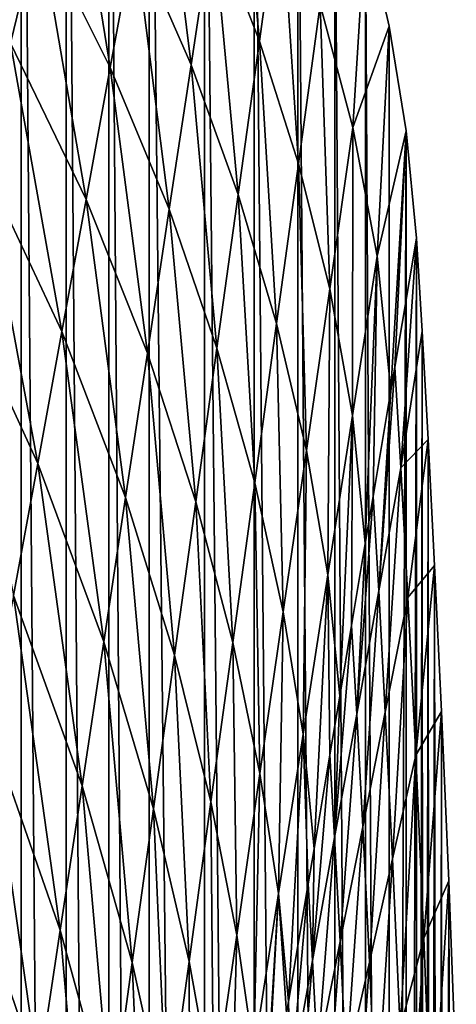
# Model space of a CAD drawing. Header units: metres. Extents: x -23 to 23, y -199 to 23.
# Tile 110 of 112: x 20.39 to 23.37, y 7.56 to 14.3. Entities that reach past the tile are written whole.
import ezdxf

# ---------------------------------------------------------------- set-up
doc = ezdxf.new("R2010")
doc.units = ezdxf.units.M
doc.layers.add('solid_509541_180_SW0001', color=7, linetype='CONTINUOUS')

msp = doc.modelspace()

# ---------------------------------------------------------------- linework, layer by layer
at = {"layer": 'solid_509541_180_SW0001'}
for points in [[(20.070425, 19.729429), (20.394588, -19.375546), (20.069681, -19.730207)], [(20.395264, 19.374781), (20.394588, -19.375546), (20.070425, 19.729429)], [(20.395264, 19.374781), (20.70405, -19.006573), (20.394588, -19.375546)], [(20.704624, 19.005861), (20.70405, -19.006573), (20.395264, 19.374781)], [(20.704624, 19.005861), (20.996441, -18.625477), (20.70405, -19.006573)], [(20.997004, 18.624701), (20.996441, -18.625477), (20.704624, 19.005861)], [(20.997004, 18.624701), (21.271763, -18.232256), (20.996441, -18.625477)], [(21.272379, 18.231327), (21.271763, -18.232256), (20.997004, 18.624701)], [(21.272379, 18.231327), (21.651262, -17.62179), (21.271763, -18.232256)], [(21.651768, 17.620922), (21.651262, -17.62179), (21.272379, 18.231327)], [(21.651768, 17.620922), (21.990761, -16.985317), (21.651262, -17.62179)], [(21.991114, 16.98461), (21.990761, -16.985317), (21.651768, 17.620922)], [(21.991114, 16.98461), (22.289051, -16.325073), (21.990761, -16.985317)], [(22.289352, 16.324329), (22.289051, -16.325073), (21.991114, 16.98461)], [(22.289352, 16.324329), (22.543396, -15.64744), (22.289051, -16.325073)], [(22.543859, 15.64606), (22.543396, -15.64744), (22.289352, 16.324329)], [(21.707989, 14.979755, 44.027142), (22.026449, 14.155998, 44.027142), (21.857174, 15.967355, 22.002569)], [(22.026449, 14.155998, 44.027142), (22.1714, 15.207834, 22.002569), (21.857174, 15.967355, 22.002569)], [(20.322695, 14.141706, 110.100861), (20.520195, 14.948446, 88.076286), (19.947063, 15.909341, 88.076286)], [(21.172123, 14.878843, 66.051712), (21.558802, 13.992157, 66.051712), (21.337894, 15.783004, 44.027142)], [(21.558802, 13.992157, 66.051712), (21.707989, 14.979755, 44.027142), (21.337894, 15.783004, 44.027142)], [(20.520195, 14.948446, 88.076286), (21.006351, 13.974682, 88.076286), (20.717697, 15.755187, 66.051712)], [(21.006351, 13.974682, 88.076286), (21.172123, 14.878843, 66.051712), (20.717697, 15.755187, 66.051712)], [(22.543859, 15.64606), (22.752281, -14.959577), (22.543396, -15.64744)], [(22.752655, 14.958184), (22.752281, -14.959577), (22.543859, 15.64606)], [(22.026449, 14.155998, 44.027142), (22.293741, 13.314517, 44.027142), (22.1714, 15.207834, 22.002569)], [(22.293741, 13.314517, 44.027142), (22.443317, 14.407037, 22.002569), (22.1714, 15.207834, 22.002569)], [(21.558802, 13.992157, 66.051712), (21.881496, 13.104162, 66.051712), (21.707989, 14.979755, 44.027142)], [(21.881496, 13.104162, 66.051712), (22.026449, 14.155998, 44.027142), (21.707989, 14.979755, 44.027142)], [(20.322695, 14.141706, 110.100861), (20.84058, 13.07052, 110.100861), (20.520195, 14.948446, 88.076286)], [(20.84058, 13.07052, 110.100861), (21.006351, 13.974682, 88.076286), (20.520195, 14.948446, 88.076286)], [(22.443317, 14.407037, 22.002569), (22.666903, 13.564429, 22.002569), (22.752655, 14.958184)], [(22.666903, 13.564429, 22.002569), (22.915773, 14.257938), (22.752655, 14.958184)], [(22.752655, 14.958184), (22.915579, -14.258878), (22.752281, -14.959577)], [(22.915773, 14.257938), (22.915579, -14.258878), (22.752655, 14.958184)], [(21.006351, 13.974682, 88.076286), (21.409616, 13.004559, 88.076286), (21.172123, 14.878843, 66.051712)], [(21.409616, 13.004559, 88.076286), (21.558802, 13.992157, 66.051712), (21.172123, 14.878843, 66.051712)], [(22.293741, 13.314517, 44.027142), (22.507902, 12.458091, 44.027142), (22.443317, 14.407037, 22.002569)], [(22.507902, 12.458091, 44.027142), (22.666903, 13.564429, 22.002569), (22.443317, 14.407037, 22.002569)], [(22.666903, 13.564429, 22.002569), (22.831917, 12.681561, 22.002569), (22.915773, 14.257938)], [(22.831917, 12.681561, 22.002569), (23.032616, 13.541714), (22.915773, 14.257938)], [(23.032616, 13.541714), (22.915579, -14.258878), (22.915773, 14.257938)], [(20.125193, 13.334965, 132.125427), (20.674809, 12.166359, 132.125427), (20.322695, 14.141706, 110.100861)], [(20.674809, 12.166359, 132.125427), (20.84058, 13.07052, 110.100861), (20.322695, 14.141706, 110.100861)], [(21.881496, 13.104162, 66.051712), (22.144165, 12.221998, 66.051712), (22.026449, 14.155998, 44.027142)], [(22.144165, 12.221998, 66.051712), (22.293741, 13.314517, 44.027142), (22.026449, 14.155998, 44.027142)], [(20.84058, 13.07052, 110.100861), (21.260431, 12.01696, 110.100861), (21.006351, 13.974682, 88.076286)], [(21.260431, 12.01696, 110.100861), (21.409616, 13.004559, 88.076286), (21.006351, 13.974682, 88.076286)], [(21.409616, 13.004559, 88.076286), (21.736546, 12.052326, 88.076286), (21.558802, 13.992157, 66.051712)], [(21.736546, 12.052326, 88.076286), (21.881496, 13.104162, 66.051712), (21.558802, 13.992157, 66.051712)], [(22.507902, 12.458091, 44.027142), (22.663074, 11.590415, 44.027142), (22.666903, 13.564429, 22.002569)], [(22.663074, 11.590415, 44.027142), (22.831917, 12.681561, 22.002569), (22.666903, 13.564429, 22.002569)], [(22.831917, 12.681561, 22.002569), (22.927269, 11.761131, 22.002569), (23.032616, 13.541714)], [(23.032616, 13.541714), (23.032574, -13.542065), (22.915579, -14.258878)], [(23.032616, 13.541714), (22.927269, 11.761131, 22.002569), (22.954231, 11.921937, 18.616182)], [(23.032616, 13.541714), (22.954231, 11.921937, 18.616182), (23.102457, 12.805935)], [(23.032616, 13.541714), (23.102457, 12.805935), (23.032574, -13.542065)], [(19.927691, 12.528224, 154.150009), (20.509039, 11.262198, 154.150009), (20.125193, 13.334965, 132.125427)], [(20.509039, 11.262198, 154.150009), (20.674809, 12.166359, 132.125427), (20.125193, 13.334965, 132.125427)], [(22.144165, 12.221998, 66.051712), (22.348902, 11.351753, 66.051712), (22.293741, 13.314517, 44.027142)], [(22.348902, 11.351753, 66.051712), (22.507902, 12.458091, 44.027142), (22.293741, 13.314517, 44.027142)], [(21.736546, 12.052326, 88.076286), (21.994589, 11.129479, 88.076286), (21.881496, 13.104162, 66.051712)], [(21.994589, 11.129479, 88.076286), (22.144165, 12.221998, 66.051712), (21.881496, 13.104162, 66.051712)], [(20.674809, 12.166359, 132.125427), (21.111246, 11.029362, 132.125427), (20.84058, 13.07052, 110.100861)], [(21.111246, 11.029362, 132.125427), (21.260431, 12.01696, 110.100861), (20.84058, 13.07052, 110.100861)], [(21.260431, 12.01696, 110.100861), (21.591593, 11.00049, 110.100861), (21.409616, 13.004559, 88.076286)], [(21.591593, 11.00049, 110.100861), (21.736546, 12.052326, 88.076286), (21.409616, 13.004559, 88.076286)], [(22.954231, 11.921937, 18.616182), (22.994768, 11.233521, 18.616182), (23.102457, 12.805935)], [(22.994768, 11.233521, 18.616182), (23.140348, 12.168409), (23.102457, 12.805935)], [(23.102457, 12.805935), (23.102457, -12.805942), (23.032574, -13.542065)], [(23.140348, 12.168409), (23.102457, -12.805942), (23.102457, 12.805935)], [(22.663074, 11.590415, 44.027142), (22.751905, 10.715279, 44.027142), (22.831917, 12.681561, 22.002569)], [(22.831917, 12.681561, 22.002569), (22.751905, 10.715279, 44.027142), (22.805859, 11.037049, 37.250984)], [(22.831917, 12.681561, 22.002569), (22.805859, 11.037049, 37.250984), (22.927269, 11.761131, 22.002569)], [(20.343267, 10.358037, 176.174576), (20.509039, 11.262198, 154.150009), (19.927691, 12.528224, 154.150009)], [(22.348902, 11.351753, 66.051712), (22.494234, 10.499269, 66.051712), (22.507902, 12.458091, 44.027142)], [(22.494234, 10.499269, 66.051712), (22.663074, 11.590415, 44.027142), (22.507902, 12.458091, 44.027142)], [(21.994589, 11.129479, 88.076286), (22.189899, 10.245415, 88.076286), (22.144165, 12.221998, 66.051712)], [(22.189899, 10.245415, 88.076286), (22.348902, 11.351753, 66.051712), (22.144165, 12.221998, 66.051712)], [(20.509039, 11.262198, 154.150009), (20.962061, 10.041762, 154.150009), (20.674809, 12.166359, 132.125427)], [(20.962061, 10.041762, 154.150009), (21.111246, 11.029362, 132.125427), (20.674809, 12.166359, 132.125427)], [(22.994768, 11.233521, 18.616182), (23.181448, 11.426046), (23.140348, 12.168409)], [(23.126352, -12.409692), (23.102457, -12.805942), (23.140348, 12.168409)], [(23.126352, -12.409692), (23.140348, 12.168409), (23.149172, -12.013106)], [(23.149172, -12.013106), (23.140348, 12.168409), (23.181448, 11.426046)], [(21.111246, 11.029362, 132.125427), (21.44664, 9.948654, 132.125427), (21.260431, 12.01696, 110.100861)], [(21.44664, 9.948654, 132.125427), (21.591593, 11.00049, 110.100861), (21.260431, 12.01696, 110.100861)], [(21.591593, 11.00049, 110.100861), (21.845013, 10.03696, 110.100861), (21.736546, 12.052326, 88.076286)], [(21.845013, 10.03696, 110.100861), (21.994589, 11.129479, 88.076286), (21.736546, 12.052326, 88.076286)], [(22.843813, 10.389519, 37.250984), (22.994768, 11.233521, 18.616182), (22.954231, 11.921937, 18.616182)], [(22.843813, 10.389519, 37.250984), (22.954231, 11.921937, 18.616182), (22.927269, 11.761131, 22.002569)], [(22.805859, 11.037049, 37.250984), (22.843813, 10.389519, 37.250984), (22.927269, 11.761131, 22.002569)], [(22.494234, 10.499269, 66.051712), (22.576542, 9.669425, 66.051712), (22.663074, 11.590415, 44.027142)], [(22.663074, 11.590415, 44.027142), (22.576542, 9.669425, 66.051712), (22.657484, 10.152163, 55.88578)], [(22.663074, 11.590415, 44.027142), (22.657484, 10.152163, 55.88578), (22.751905, 10.715279, 44.027142)], [(22.994768, 11.233521, 18.616182), (23.043022, 10.344185, 18.616182), (23.181448, 11.426046)], [(23.043022, 10.344185, 18.616182), (23.226093, 10.563564), (23.181448, 11.426046)], [(23.149172, -12.013106), (23.181448, 11.426046), (23.194319, -11.183565)], [(23.194319, -11.183565), (23.181448, 11.426046), (23.226093, 10.563564)], [(22.189899, 10.245415, 88.076286), (22.325392, 9.408123, 88.076286), (22.348902, 11.351753, 66.051712)], [(22.325392, 9.408123, 88.076286), (22.494234, 10.499269, 66.051712), (22.348902, 11.351753, 66.051712)], [(20.343267, 10.358037, 176.174576), (20.812876, 9.054164, 176.174576), (20.509039, 11.262198, 154.150009)], [(20.812876, 9.054164, 176.174576), (20.962061, 10.041762, 154.150009), (20.509039, 11.262198, 154.150009)], [(22.843813, 10.389519, 37.250984), (22.888676, 9.559207, 37.250984), (22.994768, 11.233521, 18.616182)], [(22.888676, 9.559207, 37.250984), (23.043022, 10.344185, 18.616182), (22.994768, 11.233521, 18.616182)], [(21.845013, 10.03696, 110.100861), (22.030899, 9.139076, 110.100861), (21.994589, 11.129479, 88.076286)], [(22.030899, 9.139076, 110.100861), (22.189899, 10.245415, 88.076286), (21.994589, 11.129479, 88.076286)], [(20.962061, 10.041762, 154.150009), (21.301689, 8.896818, 154.150009), (21.111246, 11.029362, 132.125427)], [(21.301689, 8.896818, 154.150009), (21.44664, 9.948654, 132.125427), (21.111246, 11.029362, 132.125427)], [(21.44664, 9.948654, 132.125427), (21.695436, 8.944441, 132.125427), (21.591593, 11.00049, 110.100861)], [(21.695436, 8.944441, 132.125427), (21.845013, 10.03696, 110.100861), (21.591593, 11.00049, 110.100861)], [(22.692856, 9.545518, 55.88578), (22.843813, 10.389519, 37.250984), (22.805859, 11.037049, 37.250984)], [(22.692856, 9.545518, 55.88578), (22.805859, 11.037049, 37.250984), (22.751905, 10.715279, 44.027142)], [(22.657484, 10.152163, 55.88578), (22.692856, 9.545518, 55.88578), (22.751905, 10.715279, 44.027142)], [(23.043022, 10.344185, 18.616182), (23.096685, 9.264272, 18.616182), (23.226093, 10.563564)], [(23.096685, 9.264272, 18.616182), (23.273956, 9.562971), (23.226093, 10.563564)], [(23.194319, -11.183565), (23.226093, 10.563564), (23.25148, -10.043468)], [(23.25148, -10.043468), (23.226093, 10.563564), (23.273956, 9.562971)], [(22.325392, 9.408123, 88.076286), (22.401178, 8.623571, 88.076286), (22.494234, 10.499269, 66.051712)], [(22.494234, 10.499269, 66.051712), (22.401178, 8.623571, 88.076286), (22.509111, 9.267275, 74.520584)], [(22.494234, 10.499269, 66.051712), (22.509111, 9.267275, 74.520584), (22.576542, 9.669425, 66.051712)], [(22.692856, 9.545518, 55.88578), (22.734331, 8.774229, 55.88578), (22.843813, 10.389519, 37.250984)], [(22.734331, 8.774229, 55.88578), (22.888676, 9.559207, 37.250984), (22.843813, 10.389519, 37.250984)], [(20.177496, 9.453876, 198.199158), (20.663691, 8.066566, 198.199158), (20.343267, 10.358037, 176.174576)], [(20.663691, 8.066566, 198.199158), (20.812876, 9.054164, 176.174576), (20.343267, 10.358037, 176.174576)], [(22.888676, 9.559207, 37.250984), (22.938349, 8.555521, 37.250984), (23.043022, 10.344185, 18.616182)], [(22.938349, 8.555521, 37.250984), (23.096685, 9.264272, 18.616182), (23.043022, 10.344185, 18.616182)], [(22.030899, 9.139076, 110.100861), (22.156551, 8.316978, 110.100861), (22.189899, 10.245415, 88.076286)], [(22.156551, 8.316978, 110.100861), (22.325392, 9.408123, 88.076286), (22.189899, 10.245415, 88.076286)], [(22.541901, 8.701516, 74.520584), (22.692856, 9.545518, 55.88578), (22.657484, 10.152163, 55.88578)], [(22.541901, 8.701516, 74.520584), (22.657484, 10.152163, 55.88578), (22.576542, 9.669425, 66.051712)], [(20.812876, 9.054164, 176.174576), (21.156736, 7.844982, 176.174576), (20.962061, 10.041762, 154.150009)], [(21.156736, 7.844982, 176.174576), (21.301689, 8.896818, 154.150009), (20.962061, 10.041762, 154.150009)], [(21.695436, 8.944441, 132.125427), (21.871899, 8.032739, 132.125427), (21.845013, 10.03696, 110.100861)], [(21.871899, 8.032739, 132.125427), (22.030899, 9.139076, 110.100861), (21.845013, 10.03696, 110.100861)], [(21.301689, 8.896818, 154.150009), (21.54586, 7.851922, 154.150009), (21.44664, 9.948654, 132.125427)], [(21.54586, 7.851922, 154.150009), (21.695436, 8.944441, 132.125427), (21.44664, 9.948654, 132.125427)], [(22.509111, 9.267275, 74.520584), (22.541901, 8.701516, 74.520584), (22.576542, 9.669425, 66.051712)], [(22.541901, 8.701516, 74.520584), (22.579985, 7.989251, 74.520584), (22.692856, 9.545518, 55.88578)], [(22.579985, 7.989251, 74.520584), (22.734331, 8.774229, 55.88578), (22.692856, 9.545518, 55.88578)], [(22.734331, 8.774229, 55.88578), (22.78001, 7.84677, 55.88578), (22.888676, 9.559207, 37.250984)], [(22.78001, 7.84677, 55.88578), (22.938349, 8.555521, 37.250984), (22.888676, 9.559207, 37.250984)], [(23.096685, 9.264272, 18.616182), (23.152405, 8.010033, 18.616182), (23.273956, 9.562971)], [(23.152405, 8.010033, 18.616182), (23.324074, 8.403833), (23.273956, 9.562971)], [(23.25148, -10.043468), (23.273956, 9.562971), (23.285231, -9.312739)], [(23.285231, -9.312739), (23.273956, 9.562971), (23.324074, 8.403833)], [(20.177496, 9.453876, 198.199158), (20.011724, 8.549714, 220.223724), (20.514505, 7.078967, 220.223724)], [(20.177496, 9.453876, 198.199158), (20.514505, 7.078967, 220.223724), (20.663691, 8.066566, 198.199158)], [(22.156551, 8.316978, 110.100861), (22.225815, 7.577719, 110.100861), (22.325392, 9.408123, 88.076286)], [(22.325392, 9.408123, 88.076286), (22.225815, 7.577719, 110.100861), (22.360737, 8.382387, 93.15538)], [(22.325392, 9.408123, 88.076286), (22.360737, 8.382387, 93.15538), (22.401178, 8.623571, 88.076286)], [(22.390945, 7.857515, 93.15538), (22.541901, 8.701516, 74.520584), (22.509111, 9.267275, 74.520584)], [(22.390945, 7.857515, 93.15538), (22.509111, 9.267275, 74.520584), (22.401178, 8.623571, 88.076286)], [(22.938349, 8.555521, 37.250984), (22.989771, 7.393245, 37.250984), (23.096685, 9.264272, 18.616182)], [(22.989771, 7.393245, 37.250984), (23.152405, 8.010033, 18.616182), (23.096685, 9.264272, 18.616182)], [(21.871899, 8.032739, 132.125427), (21.987709, 7.225832, 132.125427), (22.030899, 9.139076, 110.100861)], [(21.987709, 7.225832, 132.125427), (22.156551, 8.316978, 110.100861), (22.030899, 9.139076, 110.100861)], [(20.663691, 8.066566, 198.199158), (21.011786, 6.793146, 198.199158), (20.812876, 9.054164, 176.174576)], [(21.011786, 6.793146, 198.199158), (21.156736, 7.844982, 176.174576), (20.812876, 9.054164, 176.174576)], [(21.54586, 7.851922, 154.150009), (21.712896, 6.926401, 154.150009), (21.695436, 8.944441, 132.125427)], [(21.712896, 6.926401, 154.150009), (21.871899, 8.032739, 132.125427), (21.695436, 8.944441, 132.125427)], [(21.156736, 7.844982, 176.174576), (21.396284, 6.759402, 176.174576), (21.301689, 8.896818, 154.150009)], [(21.396284, 6.759402, 176.174576), (21.54586, 7.851922, 154.150009), (21.301689, 8.896818, 154.150009)], [(22.579985, 7.989251, 74.520584), (22.621674, 7.138019, 74.520584), (22.734331, 8.774229, 55.88578)], [(22.621674, 7.138019, 74.520584), (22.78001, 7.84677, 55.88578), (22.734331, 8.774229, 55.88578)], [(22.390945, 7.857515, 93.15538), (22.42564, 7.204273, 93.15538), (22.541901, 8.701516, 74.520584)], [(22.42564, 7.204273, 93.15538), (22.579985, 7.989251, 74.520584), (22.541901, 8.701516, 74.520584)], [(22.360737, 8.382387, 93.15538), (22.390945, 7.857515, 93.15538), (22.401178, 8.623571, 88.076286)], [(20.130342, 6.859411, 242.020309), (20.514505, 7.078967, 220.223724), (20.011724, 8.549714, 220.223724)], [(22.78001, 7.84677, 55.88578), (22.827139, 6.776458, 55.88578), (22.938349, 8.555521, 37.250984)], [(22.827139, 6.776458, 55.88578), (22.989771, 7.393245, 37.250984), (22.938349, 8.555521, 37.250984)], [(22.239988, 7.013514, 111.790176), (22.360737, 8.382387, 93.15538), (22.225815, 7.577719, 110.100861)], [(22.239988, 7.013514, 111.790176), (22.390945, 7.857515, 93.15538), (22.360737, 8.382387, 93.15538)], [(23.152405, 8.010033, 18.616182), (23.206192, 6.602782, 18.616182), (23.324074, 8.403833)], [(23.206192, 6.602782, 18.616182), (23.374695, 7.061818), (23.324074, 8.403833)], [(23.285231, -9.312739), (23.324074, 8.403833), (23.322346, -8.445287)], [(23.322346, -8.445287), (23.324074, 8.403833), (23.362188, -7.41409)], [(23.362188, -7.41409), (23.324074, 8.403833), (23.374695, 7.061818)], [(21.987709, 7.225832, 132.125427), (22.050449, 6.531865, 132.125427), (22.156551, 8.316978, 110.100861)], [(22.156551, 8.316978, 110.100861), (22.050449, 6.531865, 132.125427), (22.06399, 6.612613, 130.424973)], [(22.156551, 8.316978, 110.100861), (22.06399, 6.612613, 130.424973), (22.212364, 7.4975, 111.790176)], [(22.156551, 8.316978, 110.100861), (22.212364, 7.4975, 111.790176), (22.225815, 7.577719, 110.100861)], [(20.663691, 8.066566, 198.199158), (20.514505, 7.078967, 220.223724), (20.866833, 5.741309, 220.223724)], [(20.663691, 8.066566, 198.199158), (20.866833, 5.741309, 220.223724), (21.011786, 6.793146, 198.199158)], [(21.712896, 6.926401, 154.150009), (21.818869, 6.134686, 154.150009), (21.871899, 8.032739, 132.125427)], [(21.818869, 6.134686, 154.150009), (21.987709, 7.225832, 132.125427), (21.871899, 8.032739, 132.125427)], [(22.42564, 7.204273, 93.15538), (22.463335, 6.429268, 93.15538), (22.579985, 7.989251, 74.520584)], [(22.463335, 6.429268, 93.15538), (22.621674, 7.138019, 74.520584), (22.579985, 7.989251, 74.520584)], [(22.989771, 7.393245, 37.250984), (23.039314, 6.091772, 37.250984), (23.152405, 8.010033, 18.616182)], [(23.039314, 6.091772, 37.250984), (23.206192, 6.602782, 18.616182), (23.152405, 8.010033, 18.616182)], [(21.011786, 6.793146, 198.199158), (21.246708, 5.666883, 198.199158), (21.156736, 7.844982, 176.174576)], [(21.246708, 5.666883, 198.199158), (21.396284, 6.759402, 176.174576), (21.156736, 7.844982, 176.174576)], [(21.396284, 6.759402, 176.174576), (21.553896, 5.820063, 176.174576), (21.54586, 7.851922, 154.150009)], [(21.553896, 5.820063, 176.174576), (21.712896, 6.926401, 154.150009), (21.54586, 7.851922, 154.150009)], [(22.239988, 7.013514, 111.790176), (22.271294, 6.419294, 111.790176), (22.390945, 7.857515, 93.15538)], [(22.271294, 6.419294, 111.790176), (22.42564, 7.204273, 93.15538), (22.390945, 7.857515, 93.15538)], [(22.621674, 7.138019, 74.520584), (22.664505, 6.159671, 74.520584), (22.78001, 7.84677, 55.88578)], [(22.664505, 6.159671, 74.520584), (22.827139, 6.776458, 55.88578), (22.78001, 7.84677, 55.88578)], [(22.212364, 7.4975, 111.790176), (22.239988, 7.013514, 111.790176), (22.225815, 7.577719, 110.100861)]]:
    msp.add_3dface(points, dxfattribs=at)

doc.saveas('drawing.dxf')
